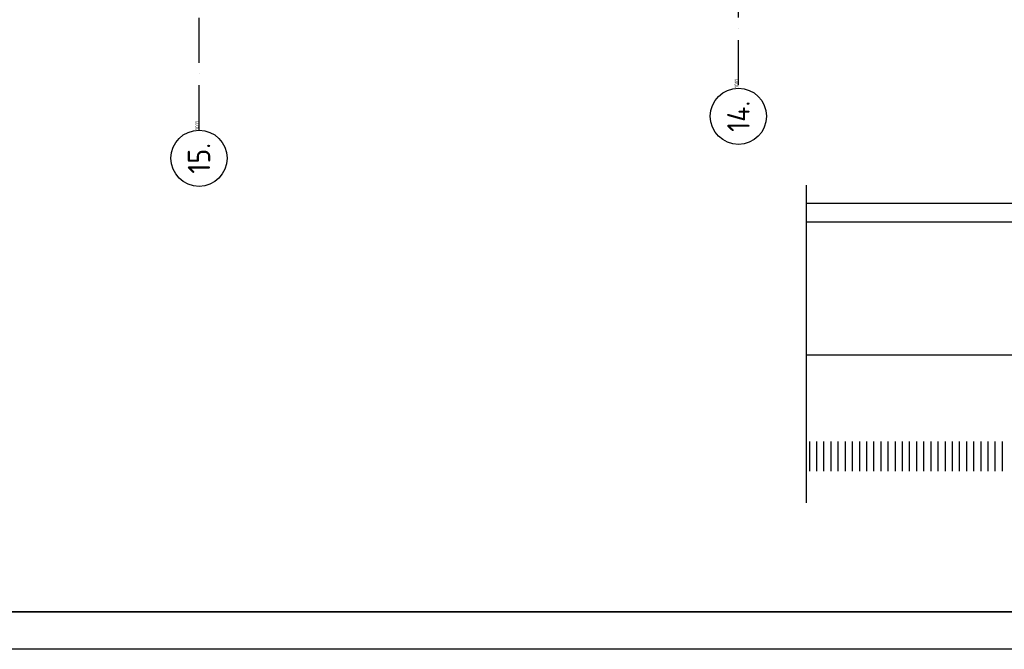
# Model space of a CAD drawing. Header units: millimetres. Extents: x 84333 to 241285, y -2244 to 84291.
# Tile 13 of 74: x 121324 to 134468, y 191 to 8589. Entities that reach past the tile are written whole.
import ezdxf
from ezdxf.enums import TextEntityAlignment as Align

# ---------------------------------------------------------------- set-up
doc = ezdxf.new("R2010")
doc.units = ezdxf.units.MM
doc.header["$LTSCALE"] = 100
doc.linetypes.add('DASHDOT', pattern=[9, 6, -1.5, 0, -1.5])
doc.layers.get('0').update_dxf_attribs({"linetype": 'CONTINUOUS'})
for name, color, linetype in [('AFDELING', 4, 'CONTINUOUS'), ('AL$7----_STRAMIEN', 1, 'DASHDOT'), ('ALN-----_BLOCKNAAM', 2, 'CONTINUOUS'), ('BOUW', 8, 'CONTINUOUS'), ('EL6441--_DATACOM', 3, 'CONTINUOUS'), ('LIJN025', 10, 'CONTINUOUS'), ('LIJN050', 90, 'CONTINUOUS'), ('TEKST25', 10, 'CONTINUOUS'), ('TEKST35', 50, 'CONTINUOUS'), ('TEKST50', 90, 'CONTINUOUS')]:
    doc.layers.add(name, color=color, linetype=linetype)
doc.styles.add('ISO', font='ISO.shx')
doc.styles.add('ROMAND', font='romand')
doc.styles.get("Standard").update_dxf_attribs({"font": 'iso.shx'})
doc.styles.add('TECHNIC', font='technic_.ttf')

# ---------------------------------------------------------------- blocks, each defined once
blk = doc.blocks.new('A0-GE')
at = {"layer": 'LIJN025'}
blk.add_lwpolyline([(1500, 841), (1500, 0), (0, 0), (0, 841)], close=True, dxfattribs=at)
at = {"layer": 'LIJN050', "const_width": 0.2}
blk.add_lwpolyline([(1495, 836), (25, 836), (25, 5), (1495, 5)], close=True, dxfattribs=at)
at = {"layer": 'TEKST25', "style": 'ROMAND', "width": 2.899115}
blk.add_attdef('STATUS', text='', height=2.5, dxfattribs=at).set_placement((1454, 71.5), (1493, 71.5), align=Align.FIT)
at = {"layer": 'TEKST25', "style": 'ISO'}
for tag, p in [('E', (1455.25, 66)), ('NAAM-E', (1466.75, 66)), ('DATUM-E', (1485, 66)), ('D', (1455.25, 61)), ('NAAM-D', (1466.75, 61)), ('DATUM-D', (1485, 61)), ('C', (1455.25, 56)), ('NAAM-C', (1466.75, 56)), ('DATUM-C', (1485, 56)), ('B', (1455.25, 51)), ('NAAM-B', (1466.75, 51)), ('DATUM-B', (1485, 51)), ('A', (1455.25, 46)), ('NAAM-A', (1466.75, 46)), ('DATUM-A', (1485, 46))]:
    blk.add_attdef(tag, text='', height=2.5, dxfattribs=at).set_placement(p, align=Align.CENTER)
for tag, p in [('DATUM', (1332.75, 36.25)), ('SCHAAL', (1368, 36.25)), ('GETEKEND', (1398.25, 36.25)), ('GECONTOL.', (1433, 36.25)), ('FORMAAT', (1463.25, 28.25))]:
    blk.add_attdef(tag, p, '', height=2.5, dxfattribs=at)
at = {"layer": 'TEKST35', "style": 'ISO'}
for tag, p in [('PROJECT', (1334.5, 72.5)), ('PLAATS', (1334.5, 63.5)), ('INSTALLATIE-REGEL1', (1334.5, 52.5)), ('INSTALLATIE-REGEL2', (1334.5, 43.5))]:
    blk.add_attdef(tag, p, '', height=4, dxfattribs=at)
blk.add_attdef('PROJ.NR.', text='', height=4, dxfattribs=at).set_placement((1481, 23), align=Align.CENTER)
at = {"layer": 'TEKST50', "style": 'ISO'}
blk.add_attdef('FILE-NAAM', text='', height=5, dxfattribs=at).set_placement((1473.5, 7.5), align=Align.CENTER)
blk = doc.blocks.new('1011')
at = {"layer": 'AL$7----_STRAMIEN', "color": 7, "linetype": 'Continuous'}
blk.add_circle((-750, 0), 750, dxfattribs=at)
at = {"layer": 'AL$7----_STRAMIEN', "color": 3, "linetype": 'Continuous'}
blk.add_attdef('STR-NAAM', text='', height=600, rotation=360, dxfattribs=at).set_placement((-750, 0), align=Align.MIDDLE)
at = {"layer": 'ALN-----_BLOCKNAAM', "linetype": 'Continuous'}
blk.add_text('1011', height=100, dxfattribs=at).set_placement((0, 0))
blk = doc.blocks.new('A$C13e6995e')
at = {"layer": 'AL$7----_STRAMIEN', "color": 1}
for p, q in [((39385, 9360), (39385, 79257)), ((46585, 9961), (46585, 79257))]:
    blk.add_line(p, q, dxfattribs=at)
at = {"layer": 'BOUW'}
for p, q in [((47495, 4387), (47495, 8627)), ((52234, 8381), (47495, 8381)), ((52234, 8131), (47495, 8131)), ((47495, 6363), (56686, 6363)), ((47538, 4813), (47538, 5206)), ((47633, 4813), (47633, 5206)), ((47728, 4813), (47728, 5206)), ((47824, 4813), (47824, 5206)), ((47919, 4813), (47919, 5206)), ((48014, 4813), (48014, 5206)), ((48109, 4813), (48109, 5206)), ((48205, 4813), (48205, 5206)), ((48300, 4813), (48300, 5206)), ((48395, 4813), (48395, 5206)), ((48490, 4813), (48490, 5206)), ((48586, 4813), (48586, 5206)), ((48681, 4813), (48681, 5206)), ((48776, 4813), (48776, 5206)), ((48871, 4813), (48871, 5206)), ((48967, 4813), (48967, 5206)), ((49062, 4813), (49062, 5206)), ((49157, 4813), (49157, 5206)), ((49252, 4813), (49252, 5206)), ((49348, 4813), (49348, 5206)), ((49443, 4813), (49443, 5206)), ((49538, 4813), (49538, 5206)), ((49633, 4813), (49633, 5206)), ((49729, 4813), (49729, 5206)), ((49824, 4813), (49824, 5206)), ((49919, 4813), (49919, 5206)), ((50014, 4813), (50014, 5206)), ((50110, 4813), (50110, 5206))]:
    blk.add_line(p, q, dxfattribs=at)
at = {"layer": 'AL$7----_STRAMIEN', "xscale": 0.5, "yscale": 0.5, "zscale": 0.5, "rotation": 90.00000000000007}
for p, values in [((46585, 9920), {'STR-NAAM': '14.'}), ((39385, 9360), {'STR-NAAM': '15.'})]:
    blk.add_blockref('1011', p, dxfattribs=at).add_auto_attribs(values)
at = {"layer": 'AFDELING', "color": 8, "style": 'TECHNIC'}
for p in [(92219, 54468), (58038, 41625), (88108, 41444)]:
    blk.add_attdef('VIDE', text='', height=500, dxfattribs=at).set_placement(p, align=Align.CENTER)
blk.add_attdef('VIDE', text='', height=500, rotation=90, dxfattribs=at).set_placement((75129, 25766), align=Align.CENTER)

msp = doc.modelspace()

# ---------------------------------------------------------------- block references
at = {"xscale": 100, "yscale": 100, "zscale": 100}
msp.add_blockref('A0-GE', (90712, 191), dxfattribs=at)
at = {"layer": 'EL6441--_DATACOM'}
msp.add_blockref('A$C13e6995e', (84333, -2244), dxfattribs=at)

doc.saveas('drawing.dxf')
